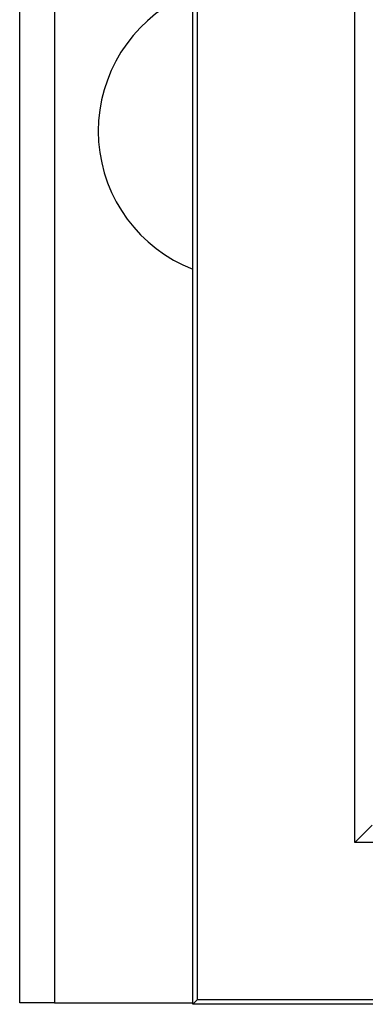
# Model space of a CAD drawing. Header units: millimetres. Extents: x -0.66 to 0.91, y -0.4 to 0.64.
# Tile 14 of 171: x -0.03143 to -0.02153, y -0.03602 to -0.00778. Entities that reach past the tile are written whole.
import ezdxf

# ---------------------------------------------------------------- set-up
doc = ezdxf.new("R2010")
doc.units = ezdxf.units.MM
doc.layers.add('FORMAT', color=7, linetype='Continuous')

msp = doc.modelspace()

# ---------------------------------------------------------------- linework, layer by layer
at = {"layer": 'FORMAT', "color": 7, "linetype": 'Continuous', "lineweight": 25}
for p, q in [((-0.031429, -0.035976), (-0.031429, 0.324024)), ((-0.030429, 0.324024), (-0.030429, -0.035976)), ((-0.026473, -0.03602), (-0.026473, 0.324067)), ((-0.026342, 0.006136), (-0.026342, -0.035889)), ((-0.021833, -0.03138), (-0.021833, 0.005921)), ((-0.021833, -0.03138), (-0.021333, -0.03088)), ((-0.008599, -0.03138), (-0.021833, -0.03138)), ((-0.030429, -0.035976), (-0.031429, -0.035976)), ((-0.030429, -0.035976), (-0.026473, -0.035976)), ((-0.026342, -0.035889), (-0.026473, -0.03602)), ((0.203614, -0.03602), (-0.026473, -0.03602)), ((0.203483, -0.035889), (-0.026342, -0.035889))]:
    msp.add_line(p, q, dxfattribs=at)
msp.add_arc((-0.024929, -0.010976), 0.00425, 119.611584, 248.702605, dxfattribs=at)

doc.saveas('drawing.dxf')
